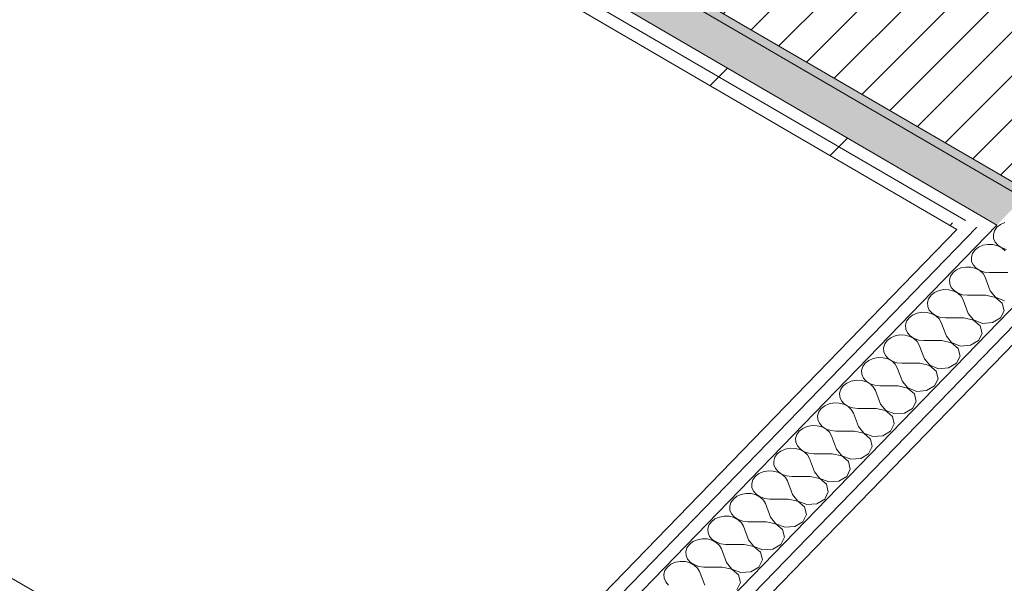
# Model space of a CAD drawing. Header units: millimetres. Extents: x -21126 to 28102, y -1237 to 9397.
# Tile 173 of 226: x 11382 to 12335, y 7406 to 7951. Entities that reach past the tile are written whole.
import ezdxf

# ---------------------------------------------------------------- set-up
doc = ezdxf.new("R2010")
doc.units = ezdxf.units.MM
doc.header["$MEASUREMENT"] = 0
doc.linetypes.add('Wipeout_Contour', pattern=[1000, 0, -1000])
doc.layers.add('12_FAÇ_Façana', color=7, linetype='Continuous')
doc.layers.add('Nuevo_08_E_Envans secs', color=7, linetype='Continuous')
for name, color, linetype, lineweight, true_color in [('12_FAÇ_Façana_Pluma_Nº__176', 7, 'Continuous', 15, 0x93a0c6), ('Nuevo_08_E_Envans secs_Pluma_Nº__102', 7, 'Continuous', 5, 0xcccccc), ('Nuevo_08_E_Envans secs_Pluma_Nº__177', 7, 'Continuous', 15, 0xf7e046)]:
    doc.layers.add(name, color=color, linetype=linetype, lineweight=lineweight, true_color=true_color)
for name, color, linetype, lineweight in [('12_FAÇ_Façana_Pluma_Nº__2', 8, 'Continuous', 5), ('12_FAÇ_Façana_Pluma_Nº__7', 7, 'Continuous', 5), ('Nuevo_08_E_Envans secs_Pluma_Nº__1', 7, 'Continuous', 5), ('Nuevo_08_E_Envans secs_Pluma_Nº__47', 7, 'Continuous', 20)]:
    doc.layers.add(name, color=color, linetype=linetype, lineweight=lineweight)
pattern_1 = [(45, (6815.65, 8903), (-183.848, 183.848), [195, -65]), (45, (6815.65, 9086.86), (-183.848, 183.848), [195, -65])]

# ---------------------------------------------------------------- blocks, each defined once
blk = doc.blocks.new('Elem Sección_130_2', base_point=(6815.65, 8903.01))
at = {"layer": '12_FAÇ_Façana_Pluma_Nº__176', "linetype": 'Continuous', "lineweight": 0, "true_color": 0x495063}
blk.add_hatch(color=251, dxfattribs=at).paths.add_polyline_path([(10447.42, 8888.27), (12353.59, 7778.36), (12359.33, 7784.27), (10453.16, 8894.18)])
at = {"layer": '12_FAÇ_Façana_Pluma_Nº__2', "linetype": 'Continuous', "lineweight": 5}
h = blk.add_hatch(dxfattribs=at)
h.set_pattern_fill('Ceramic_0002', color=8, style=0, pattern_type=2)
h.set_pattern_definition([(45, (6815.645, 8903.01), (-21.2132, 21.2132), [])])
h.paths.add_polyline_path([(10453.16, 8894.18), (12359.33, 7784.27), (12496.47, 7925.51), (10590.3, 9035.43)])
at = {"layer": '12_FAÇ_Façana_Pluma_Nº__7', "color": 7, "linetype": 'Continuous', "lineweight": 5}
for p, q in [((10453.16, 8894.18), (12359.33, 7784.27)), ((10447.42, 8888.27), (12353.59, 7778.36))]:
    blk.add_line(p, q, dxfattribs=at)
blk = doc.blocks.new('*X211', base_point=(6815.65, 8903.01))
at = {"layer": 'Nuevo_08_E_Envans secs_Pluma_Nº__102', "color": 254, "linetype": 'Continuous', "lineweight": 5, "true_color": 0xcccccc}
for p, q in [((12328.18, 7749.91), (12325.81, 7746.6)), ((12331.62, 7752.59), (12328.18, 7749.91)), ((12335.88, 7754.44), (12331.62, 7752.59)), ((12325.81, 7746.6), (12324.7, 7742.92)), ((12324.7, 7742.92), (12324.93, 7739.15)), ((12324.93, 7739.15), (12326.49, 7735.57)), ((12310.36, 7730.69), (12306.92, 7728.01)), ((12314.62, 7732.54), (12310.36, 7730.69)), ((12319.37, 7733.42), (12314.62, 7732.54)), ((12324.24, 7733.26), (12319.37, 7733.42)), ((12328.87, 7732.07), (12324.24, 7733.26)), ((12326.49, 7735.57), (12329.24, 7732.45)), ((12332.91, 7729.95), (12328.87, 7732.07)), ((12329.24, 7732.45), (12333, 7730.04)), ((12336.05, 7727.05), (12332.91, 7729.95)), ((12333, 7730.04), (12337.46, 7728.51)), ((12304.55, 7724.71), (12303.44, 7721.03)), ((12303.44, 7721.03), (12303.67, 7717.25)), ((12306.92, 7728.01), (12304.55, 7724.71)), ((12293.36, 7710.64), (12289.1, 7708.79)), ((12298.1, 7711.52), (12293.36, 7710.64)), ((12302.98, 7711.36), (12298.1, 7711.52)), ((12307.61, 7710.17), (12302.98, 7711.36)), ((12303.67, 7717.25), (12305.22, 7713.67)), ((12305.22, 7713.67), (12307.98, 7710.55)), ((12311.65, 7708.05), (12307.61, 7710.17)), ((12307.98, 7710.55), (12311.74, 7708.14)), ((12283.29, 7702.81), (12282.18, 7699.13)), ((12285.66, 7706.11), (12283.29, 7702.81)), ((12289.1, 7708.79), (12285.66, 7706.11)), ((12314.78, 7705.15), (12311.65, 7708.05)), ((12311.74, 7708.14), (12316.2, 7706.61)), ((12316.78, 7701.7), (12314.78, 7705.15)), ((12316.2, 7706.61), (12321.03, 7706.08)), ((12321.71, 7688.55), (12316.78, 7701.7)), ((12338.72, 7706.07), (12321.03, 7706.08)), ((12282.18, 7699.13), (12282.41, 7695.35)), ((12282.41, 7695.35), (12283.96, 7691.77)), ((12283.96, 7691.77), (12286.72, 7688.65)), ((12262.03, 7680.91), (12260.92, 7677.23)), ((12264.39, 7684.22), (12262.03, 7680.91)), ((12267.84, 7686.89), (12264.39, 7684.22)), ((12272.1, 7688.74), (12267.84, 7686.89)), ((12276.84, 7689.62), (12272.1, 7688.74)), ((12281.72, 7689.46), (12276.84, 7689.62)), ((12286.35, 7688.27), (12281.72, 7689.46)), ((12290.39, 7686.15), (12286.35, 7688.27)), ((12286.72, 7688.65), (12290.47, 7686.24)), ((12293.52, 7683.25), (12290.39, 7686.15)), ((12290.47, 7686.24), (12294.94, 7684.71)), ((12295.52, 7679.81), (12293.52, 7683.25)), ((12294.94, 7684.71), (12299.77, 7684.19)), ((12317.46, 7684.17), (12299.77, 7684.19)), ((12326.75, 7682.12), (12317.46, 7684.17)), ((12321.71, 7688.55), (12326.84, 7682.21)), ((12333.26, 7676.58), (12326.75, 7682.12)), ((12326.84, 7682.21), (12335.51, 7678.9)), ((12260.92, 7677.23), (12261.15, 7673.45)), ((12261.15, 7673.45), (12262.7, 7669.87)), ((12300.45, 7666.65), (12295.52, 7679.81)), ((12335.05, 7669.23), (12333.26, 7676.58)), ((12243.13, 7662.32), (12240.77, 7659.01)), ((12246.58, 7665), (12243.13, 7662.32)), ((12250.83, 7666.84), (12246.58, 7665)), ((12255.58, 7667.72), (12250.83, 7666.84)), ((12260.46, 7667.56), (12255.58, 7667.72)), ((12265.09, 7666.37), (12260.46, 7667.56)), ((12262.7, 7669.87), (12265.46, 7666.76)), ((12269.13, 7664.25), (12265.09, 7666.37)), ((12265.46, 7666.76), (12269.21, 7664.34)), ((12272.26, 7661.36), (12269.13, 7664.25)), ((12269.21, 7664.34), (12273.67, 7662.81)), ((12273.67, 7662.81), (12278.51, 7662.29)), ((12296.19, 7662.27), (12278.51, 7662.29)), ((12305.49, 7660.22), (12296.19, 7662.27)), ((12300.45, 7666.65), (12305.57, 7660.31)), ((12323.87, 7657.71), (12331.57, 7662.24)), ((12331.57, 7662.24), (12335.05, 7669.23)), ((12240.77, 7659.01), (12239.65, 7655.33)), ((12239.65, 7655.33), (12239.88, 7651.56)), ((12274.25, 7657.91), (12272.26, 7661.36)), ((12279.18, 7644.75), (12274.25, 7657.91)), ((12312, 7654.69), (12305.49, 7660.22)), ((12305.57, 7660.31), (12314.24, 7657)), ((12313.78, 7647.33), (12312, 7654.69)), ((12314.24, 7657), (12323.87, 7657.71)), ((12225.31, 7643.1), (12221.87, 7640.42)), ((12229.57, 7644.95), (12225.31, 7643.1)), ((12234.32, 7645.82), (12229.57, 7644.95)), ((12239.19, 7645.66), (12234.32, 7645.82)), ((12243.83, 7644.48), (12239.19, 7645.66)), ((12239.88, 7651.56), (12241.44, 7647.97)), ((12241.44, 7647.97), (12244.2, 7644.86)), ((12247.86, 7642.35), (12243.83, 7644.48)), ((12244.2, 7644.86), (12247.95, 7642.44)), ((12247.95, 7642.44), (12252.41, 7640.91)), ((12279.18, 7644.75), (12284.31, 7638.41)), ((12310.31, 7640.34), (12313.78, 7647.33)), ((12219.5, 7637.11), (12218.39, 7633.43)), ((12218.39, 7633.43), (12218.62, 7629.66)), ((12221.87, 7640.42), (12219.5, 7637.11)), ((12251, 7639.46), (12247.86, 7642.35)), ((12252.99, 7636.01), (12251, 7639.46)), ((12252.41, 7640.91), (12257.24, 7640.39)), ((12257.92, 7622.86), (12252.99, 7636.01)), ((12274.93, 7640.37), (12257.24, 7640.39)), ((12284.23, 7638.32), (12274.93, 7640.37)), ((12290.74, 7632.79), (12284.23, 7638.32)), ((12284.31, 7638.41), (12292.98, 7635.1)), ((12292.98, 7635.1), (12302.6, 7635.82)), ((12302.6, 7635.82), (12310.31, 7640.34)), ((12213.06, 7623.92), (12208.31, 7623.05)), ((12217.93, 7623.76), (12213.06, 7623.92)), ((12222.56, 7622.58), (12217.93, 7623.76)), ((12218.62, 7629.66), (12220.18, 7626.08)), ((12220.18, 7626.08), (12222.93, 7622.96)), ((12289.04, 7618.45), (12292.52, 7625.43)), ((12292.52, 7625.43), (12290.74, 7632.79)), ((12198.24, 7615.22), (12197.13, 7611.53)), ((12200.61, 7618.52), (12198.24, 7615.22)), ((12204.05, 7621.2), (12200.61, 7618.52)), ((12208.31, 7623.05), (12204.05, 7621.2)), ((12226.6, 7620.46), (12222.56, 7622.58)), ((12222.93, 7622.96), (12226.69, 7620.54)), ((12229.74, 7617.56), (12226.6, 7620.46)), ((12226.69, 7620.54), (12231.15, 7619.02)), ((12231.73, 7614.11), (12229.74, 7617.56)), ((12231.15, 7619.02), (12235.98, 7618.49)), ((12236.66, 7600.96), (12231.73, 7614.11)), ((12253.67, 7618.48), (12235.98, 7618.49)), ((12262.96, 7616.42), (12253.67, 7618.48)), ((12257.92, 7622.86), (12263.05, 7616.51)), ((12269.48, 7610.89), (12262.96, 7616.42)), ((12263.05, 7616.51), (12271.72, 7613.2)), ((12271.72, 7613.2), (12281.34, 7613.92)), ((12281.34, 7613.92), (12289.04, 7618.45)), ((12197.13, 7611.53), (12197.36, 7607.76)), ((12197.36, 7607.76), (12198.91, 7604.18)), ((12271.26, 7603.53), (12269.48, 7610.89)), ((12179.35, 7596.62), (12176.98, 7593.32)), ((12182.79, 7599.3), (12179.35, 7596.62)), ((12187.05, 7601.15), (12182.79, 7599.3)), ((12191.79, 7602.03), (12187.05, 7601.15)), ((12196.67, 7601.87), (12191.79, 7602.03)), ((12201.3, 7600.68), (12196.67, 7601.87)), ((12198.91, 7604.18), (12201.67, 7601.06)), ((12205.34, 7598.56), (12201.3, 7600.68)), ((12201.67, 7601.06), (12205.43, 7598.65)), ((12208.47, 7595.66), (12205.34, 7598.56)), ((12205.43, 7598.65), (12209.89, 7597.12)), ((12210.47, 7592.21), (12208.47, 7595.66)), ((12209.89, 7597.12), (12214.72, 7596.59)), ((12232.41, 7596.58), (12214.72, 7596.59)), ((12241.7, 7594.52), (12232.41, 7596.58)), ((12236.66, 7600.96), (12241.79, 7594.61)), ((12260.08, 7592.02), (12267.78, 7596.55)), ((12267.78, 7596.55), (12271.26, 7603.53)), ((12176.98, 7593.32), (12175.87, 7589.64)), ((12175.87, 7589.64), (12176.1, 7585.86)), ((12176.1, 7585.86), (12177.65, 7582.28)), ((12215.4, 7579.06), (12210.47, 7592.21)), ((12248.21, 7588.99), (12241.7, 7594.52)), ((12241.79, 7594.61), (12250.46, 7591.3)), ((12250, 7581.63), (12248.21, 7588.99)), ((12250.46, 7591.3), (12260.08, 7592.02)), ((12161.53, 7577.4), (12158.09, 7574.72)), ((12165.79, 7579.25), (12161.53, 7577.4)), ((12170.53, 7580.13), (12165.79, 7579.25)), ((12175.41, 7579.97), (12170.53, 7580.13)), ((12180.04, 7578.78), (12175.41, 7579.97)), ((12177.65, 7582.28), (12180.41, 7579.16)), ((12184.08, 7576.66), (12180.04, 7578.78)), ((12180.41, 7579.16), (12184.16, 7576.75)), ((12187.21, 7573.76), (12184.08, 7576.66)), ((12184.16, 7576.75), (12188.63, 7575.22)), ((12215.4, 7579.06), (12220.53, 7572.71)), ((12246.52, 7574.65), (12250, 7581.63)), ((12155.72, 7571.42), (12154.61, 7567.74)), ((12154.61, 7567.74), (12154.84, 7563.96)), ((12158.09, 7574.72), (12155.72, 7571.42)), ((12189.21, 7570.31), (12187.21, 7573.76)), ((12188.63, 7575.22), (12193.46, 7574.69)), ((12194.14, 7557.16), (12189.21, 7570.31)), ((12211.15, 7574.68), (12193.46, 7574.69)), ((12220.44, 7572.63), (12211.15, 7574.68)), ((12226.95, 7567.09), (12220.44, 7572.63)), ((12220.53, 7572.71), (12229.2, 7569.41)), ((12228.74, 7559.74), (12226.95, 7567.09)), ((12229.2, 7569.41), (12238.82, 7570.12)), ((12238.82, 7570.12), (12246.52, 7574.65)), ((12144.52, 7557.35), (12140.27, 7555.5)), ((12149.27, 7558.23), (12144.52, 7557.35)), ((12154.15, 7558.07), (12149.27, 7558.23)), ((12158.78, 7556.88), (12154.15, 7558.07)), ((12154.84, 7563.96), (12156.39, 7560.38)), ((12156.39, 7560.38), (12159.15, 7557.26)), ((12162.82, 7554.76), (12158.78, 7556.88)), ((12159.15, 7557.26), (12162.9, 7554.85)), ((12194.14, 7557.16), (12199.26, 7550.82)), ((12225.26, 7552.75), (12228.74, 7559.74)), ((12134.46, 7549.52), (12133.35, 7545.84)), ((12136.82, 7552.83), (12134.46, 7549.52)), ((12140.27, 7555.5), (12136.82, 7552.83)), ((12165.95, 7551.87), (12162.82, 7554.76)), ((12162.9, 7554.85), (12167.36, 7553.32)), ((12167.94, 7548.42), (12165.95, 7551.87)), ((12167.36, 7553.32), (12172.2, 7552.8)), ((12172.87, 7535.26), (12167.94, 7548.42)), ((12189.88, 7552.78), (12172.2, 7552.8)), ((12199.18, 7550.73), (12189.88, 7552.78)), ((12205.69, 7545.2), (12199.18, 7550.73)), ((12199.26, 7550.82), (12207.93, 7547.51)), ((12207.93, 7547.51), (12217.56, 7548.22)), ((12217.56, 7548.22), (12225.26, 7552.75)), ((12133.35, 7545.84), (12133.58, 7542.07)), ((12133.58, 7542.07), (12135.13, 7538.48)), ((12135.13, 7538.48), (12137.89, 7535.37)), ((12204, 7530.85), (12207.47, 7537.84)), ((12207.47, 7537.84), (12205.69, 7545.2)), ((12115.56, 7530.93), (12113.19, 7527.62)), ((12119, 7533.61), (12115.56, 7530.93)), ((12123.26, 7535.45), (12119, 7533.61)), ((12128.01, 7536.33), (12123.26, 7535.45)), ((12132.88, 7536.17), (12128.01, 7536.33)), ((12137.52, 7534.98), (12132.88, 7536.17)), ((12141.55, 7532.86), (12137.52, 7534.98)), ((12137.89, 7535.37), (12141.64, 7532.95)), ((12144.69, 7529.97), (12141.55, 7532.86)), ((12141.64, 7532.95), (12146.1, 7531.42)), ((12146.68, 7526.52), (12144.69, 7529.97)), ((12146.1, 7531.42), (12150.93, 7530.9)), ((12168.62, 7530.88), (12150.93, 7530.9)), ((12177.92, 7528.83), (12168.62, 7530.88)), ((12172.87, 7535.26), (12178, 7528.92)), ((12184.43, 7523.3), (12177.92, 7528.83)), ((12178, 7528.92), (12186.67, 7525.61)), ((12196.3, 7526.33), (12204, 7530.85)), ((12113.19, 7527.62), (12112.08, 7523.94)), ((12112.08, 7523.94), (12112.31, 7520.17)), ((12112.31, 7520.17), (12113.87, 7516.58)), ((12151.61, 7513.36), (12146.68, 7526.52)), ((12186.21, 7515.94), (12184.43, 7523.3)), ((12186.67, 7525.61), (12196.3, 7526.33)), ((12094.3, 7509.03), (12091.93, 7505.72)), ((12097.74, 7511.71), (12094.3, 7509.03)), ((12102, 7513.56), (12097.74, 7511.71)), ((12106.75, 7514.43), (12102, 7513.56)), ((12111.62, 7514.27), (12106.75, 7514.43)), ((12116.25, 7513.09), (12111.62, 7514.27)), ((12113.87, 7516.58), (12116.62, 7513.47)), ((12120.29, 7510.96), (12116.25, 7513.09)), ((12116.62, 7513.47), (12120.38, 7511.05)), ((12123.43, 7508.07), (12120.29, 7510.96)), ((12120.38, 7511.05), (12124.84, 7509.52)), ((12124.84, 7509.52), (12129.67, 7509)), ((12151.61, 7513.36), (12156.74, 7507.02)), ((12182.73, 7508.95), (12186.21, 7515.94)), ((12091.93, 7505.72), (12090.82, 7502.04)), ((12090.82, 7502.04), (12091.05, 7498.27)), ((12125.42, 7504.62), (12123.43, 7508.07)), ((12130.35, 7491.47), (12125.42, 7504.62)), ((12147.36, 7508.98), (12129.67, 7509)), ((12156.65, 7506.93), (12147.36, 7508.98)), ((12163.17, 7501.4), (12156.65, 7506.93)), ((12156.74, 7507.02), (12165.41, 7503.71)), ((12164.95, 7494.04), (12163.17, 7501.4)), ((12165.41, 7503.71), (12175.03, 7504.43)), ((12175.03, 7504.43), (12182.73, 7508.95)), ((12080.74, 7491.66), (12076.48, 7489.81)), ((12085.48, 7492.54), (12080.74, 7491.66)), ((12090.36, 7492.37), (12085.48, 7492.54)), ((12094.99, 7491.19), (12090.36, 7492.37)), ((12091.05, 7498.27), (12092.6, 7494.69)), ((12092.6, 7494.69), (12095.36, 7491.57)), ((12099.03, 7489.07), (12094.99, 7491.19)), ((12095.36, 7491.57), (12099.12, 7489.15)), ((12130.35, 7491.47), (12135.48, 7485.12)), ((12161.47, 7487.06), (12164.95, 7494.04)), ((12070.67, 7483.83), (12069.56, 7480.15)), ((12073.04, 7487.13), (12070.67, 7483.83)), ((12076.48, 7489.81), (12073.04, 7487.13)), ((12102.16, 7486.17), (12099.03, 7489.07)), ((12099.12, 7489.15), (12103.58, 7487.63)), ((12104.16, 7482.72), (12102.16, 7486.17)), ((12103.58, 7487.63), (12108.41, 7487.1)), ((12109.09, 7469.57), (12104.16, 7482.72)), ((12126.1, 7487.09), (12108.41, 7487.1)), ((12135.39, 7485.03), (12126.1, 7487.09)), ((12141.9, 7479.5), (12135.39, 7485.03)), ((12135.48, 7485.12), (12144.15, 7481.81)), ((12144.15, 7481.81), (12153.77, 7482.53)), ((12153.77, 7482.53), (12161.47, 7487.06)), ((12069.56, 7480.15), (12069.79, 7476.37)), ((12069.79, 7476.37), (12071.34, 7472.79)), ((12071.34, 7472.79), (12074.1, 7469.67)), ((12140.21, 7465.16), (12143.69, 7472.14)), ((12143.69, 7472.14), (12141.9, 7479.5)), ((12049.41, 7461.93), (12048.3, 7458.25)), ((12051.78, 7465.23), (12049.41, 7461.93)), ((12055.22, 7467.91), (12051.78, 7465.23)), ((12059.48, 7469.76), (12055.22, 7467.91)), ((12064.22, 7470.64), (12059.48, 7469.76)), ((12069.1, 7470.48), (12064.22, 7470.64)), ((12073.73, 7469.29), (12069.1, 7470.48)), ((12077.77, 7467.17), (12073.73, 7469.29)), ((12074.1, 7469.67), (12077.85, 7467.26)), ((12080.9, 7464.27), (12077.77, 7467.17)), ((12077.85, 7467.26), (12082.32, 7465.73)), ((12082.9, 7460.82), (12080.9, 7464.27)), ((12082.32, 7465.73), (12087.15, 7465.2)), ((12104.84, 7465.19), (12087.15, 7465.2)), ((12114.13, 7463.13), (12104.84, 7465.19)), ((12109.09, 7469.57), (12114.22, 7463.22)), ((12120.64, 7457.6), (12114.13, 7463.13)), ((12114.22, 7463.22), (12122.89, 7459.91)), ((12132.51, 7460.63), (12140.21, 7465.16)), ((12048.3, 7458.25), (12048.53, 7454.47)), ((12048.53, 7454.47), (12050.08, 7450.89)), ((12087.83, 7447.67), (12082.9, 7460.82)), ((12122.43, 7450.24), (12120.64, 7457.6)), ((12122.89, 7459.91), (12132.51, 7460.63)), ((12030.51, 7443.33), (12028.15, 7440.03)), ((12033.96, 7446.01), (12030.51, 7443.33)), ((12038.21, 7447.86), (12033.96, 7446.01)), ((12042.96, 7448.74), (12038.21, 7447.86)), ((12047.84, 7448.58), (12042.96, 7448.74)), ((12052.47, 7447.39), (12047.84, 7448.58)), ((12050.08, 7450.89), (12052.84, 7447.77)), ((12056.51, 7445.27), (12052.47, 7447.39)), ((12052.84, 7447.77), (12056.59, 7445.36)), ((12059.64, 7442.37), (12056.51, 7445.27)), ((12056.59, 7445.36), (12061.05, 7443.83)), ((12061.63, 7438.92), (12059.64, 7442.37)), ((12061.05, 7443.83), (12065.89, 7443.3)), ((12083.57, 7443.29), (12065.89, 7443.3)), ((12092.87, 7441.24), (12083.57, 7443.29)), ((12087.83, 7447.67), (12092.95, 7441.32)), ((12111.25, 7438.73), (12118.95, 7443.26)), ((12118.95, 7443.26), (12122.43, 7450.24)), ((12028.15, 7440.03), (12027.04, 7436.35)), ((12027.04, 7436.35), (12027.27, 7432.57)), ((12066.56, 7425.77), (12061.63, 7438.92)), ((12099.38, 7435.7), (12092.87, 7441.24)), ((12092.95, 7441.32), (12101.62, 7438.02)), ((12101.16, 7428.35), (12099.38, 7435.7)), ((12101.62, 7438.02), (12111.25, 7438.73)), ((12012.69, 7424.12), (12009.25, 7421.44)), ((12016.95, 7425.96), (12012.69, 7424.12)), ((12021.7, 7426.84), (12016.95, 7425.96)), ((12026.57, 7426.68), (12021.7, 7426.84)), ((12031.21, 7425.49), (12026.57, 7426.68)), ((12027.27, 7432.57), (12028.82, 7428.99)), ((12028.82, 7428.99), (12031.58, 7425.87)), ((12035.24, 7423.37), (12031.21, 7425.49)), ((12031.58, 7425.87), (12035.33, 7423.46)), ((12038.38, 7420.48), (12035.24, 7423.37)), ((12035.33, 7423.46), (12039.79, 7421.93)), ((12066.56, 7425.77), (12071.69, 7419.43)), ((12097.69, 7421.36), (12101.16, 7428.35)), ((12006.88, 7418.13), (12005.77, 7414.45)), ((12005.77, 7414.45), (12006, 7410.68)), ((12009.25, 7421.44), (12006.88, 7418.13)), ((12040.37, 7417.03), (12038.38, 7420.48)), ((12039.79, 7421.93), (12044.62, 7421.41)), ((12045.3, 7403.87), (12040.37, 7417.03)), ((12062.31, 7421.39), (12044.62, 7421.41)), ((12071.61, 7419.34), (12062.31, 7421.39)), ((12078.12, 7413.81), (12071.61, 7419.34)), ((12071.69, 7419.43), (12080.36, 7416.12)), ((12079.9, 7406.45), (12078.12, 7413.81)), ((12080.36, 7416.12), (12089.99, 7416.83)), ((12089.99, 7416.83), (12097.69, 7421.36)), ((12006, 7410.68), (12007.56, 7407.09)), ((12007.56, 7407.09), (12010.31, 7403.98)), ((12076.42, 7399.46), (12079.9, 7406.45))]:
    blk.add_line(p, q, dxfattribs=at)
blk = doc.blocks.new('Elem Sección_170_2', base_point=(6815.65, 8903.01))
at = {"layer": 'Nuevo_08_E_Envans secs', "lineweight": 0}
blk.add_blockref('*X211', (6815.65, 8903.01), dxfattribs=at)
at = {"color": 254, "linetype": 'Wipeout_Contour', "lineweight": 0, "ltscale": 53677.391874}
blk.add_wipeout([(12423.34, 7736.71), (10662.32, 5922.99), (10673.35, 5916.57), (12434.37, 7730.29)], dxfattribs=at).dxf.layer = 'Nuevo_08_E_Envans secs'
at = {"layer": 'Nuevo_08_E_Envans secs_Pluma_Nº__177', "linetype": 'Continuous', "lineweight": 15, "true_color": 0xf7e046}
h = blk.add_hatch(dxfattribs=at)
h.set_pattern_fill('Panellat_HPL_0002', color=53, style=0, pattern_type=2)
h.set_pattern_definition(pattern_1)
h.paths.add_polyline_path([(12423.34, 7736.71), (10662.32, 5922.99), (10673.35, 5916.57), (12434.37, 7730.29)])
at = {"color": 254, "linetype": 'Wipeout_Contour', "lineweight": 0, "ltscale": 65826.819712}
blk.add_wipeout([(12412.32, 7743.13), (10643.01, 5920.87), (10654.03, 5914.45), (10662.32, 5922.99), (12423.34, 7736.71)], dxfattribs=at).dxf.layer = 'Nuevo_08_E_Envans secs'
at = {"layer": 'Nuevo_08_E_Envans secs_Pluma_Nº__177', "linetype": 'Continuous', "lineweight": 15, "true_color": 0xf7e046}
h = blk.add_hatch(dxfattribs=at)
h.set_pattern_fill('Panellat_HPL_0002', color=53, style=0, pattern_type=2)
h.set_pattern_definition(pattern_1)
h.paths.add_polyline_path([(12412.32, 7743.13), (10643.01, 5920.87), (10654.03, 5914.45), (10662.32, 5922.99), (12423.34, 7736.71)])
at = {"color": 254, "linetype": 'Wipeout_Contour', "lineweight": 0, "ltscale": 80096.138599}
blk.add_wipeout([(10580.9, 5970.4), (10572.61, 5961.86), (10583.64, 5955.44), (12328.07, 7752.08), (12317.05, 7758.5), (12308.76, 7749.96)], dxfattribs=at).dxf.layer = 'Nuevo_08_E_Envans secs'
at = {"layer": 'Nuevo_08_E_Envans secs_Pluma_Nº__177', "linetype": 'Continuous', "lineweight": 15, "true_color": 0xf7e046}
h = blk.add_hatch(dxfattribs=at)
h.set_pattern_fill('Panellat_HPL_0002', color=53, style=0, pattern_type=2)
h.set_pattern_definition(pattern_1)
h.paths.add_polyline_path([(10580.9, 5970.4), (10572.61, 5961.86), (10583.64, 5955.44), (12328.07, 7752.08), (12317.05, 7758.5), (12308.76, 7749.96)])
at = {"color": 254, "linetype": 'Wipeout_Contour', "lineweight": 0, "ltscale": 53376.606638}
blk.add_wipeout([(12297.73, 7756.38), (10569.88, 5976.82), (10580.9, 5970.4), (12308.76, 7749.96)], dxfattribs=at).dxf.layer = 'Nuevo_08_E_Envans secs'
at = {"layer": 'Nuevo_08_E_Envans secs_Pluma_Nº__177', "linetype": 'Continuous', "lineweight": 15, "true_color": 0xf7e046}
h = blk.add_hatch(dxfattribs=at)
h.set_pattern_fill('Panellat_HPL_0002', color=53, style=0, pattern_type=2)
h.set_pattern_definition(pattern_1)
h.paths.add_polyline_path([(12297.73, 7756.38), (10569.88, 5976.82), (10580.9, 5970.4), (12308.76, 7749.96)])
at = {"layer": 'Nuevo_08_E_Envans secs_Pluma_Nº__1', "color": 7, "linetype": 'Continuous', "lineweight": 5}
for p, q in [((12289.44, 7747.84), (10569.88, 5976.82)), ((12308.76, 7749.96), (10580.9, 5970.4)), ((12423.34, 7736.71), (10662.32, 5922.99)), ((12434.37, 7730.29), (10673.35, 5916.57))]:
    blk.add_line(p, q, dxfattribs=at)
at = {"layer": 'Nuevo_08_E_Envans secs_Pluma_Nº__1', "color": 7, "linetype": 'Continuous', "lineweight": 5, "flags": 128}
for points in [[(12555.84, 7890.94), (12418.7, 7749.7), (12412.32, 7743.13), (10643.01, 5920.87), (10634.71, 5912.33)], [(12328.07, 7752.08), (10583.64, 5955.44), (10575.35, 5946.9)]]:
    blk.add_lwpolyline(points, dxfattribs=at)
blk = doc.blocks.new('*X243', base_point=(6815.65, 8903.01))
at = {"layer": 'Nuevo_08_E_Envans secs_Pluma_Nº__102', "linetype": 'Continuous', "lineweight": 5, "true_color": 0xcccccc}
blk.add_hatch(color=254, dxfattribs=at).paths.add_polyline_path([(12317.05, 7758.5), (12328.07, 7752.08), (12353.59, 7778.36), (10447.42, 8888.27), (10421.91, 8861.99)])
blk = doc.blocks.new('Elem Sección_193_2', base_point=(6815.65, 8903.01))
at = {"layer": 'Nuevo_08_E_Envans secs', "lineweight": 0}
blk.add_blockref('*X243', (6815.65, 8903.01), dxfattribs=at)
at = {"color": 254, "linetype": 'Wipeout_Contour', "lineweight": 0, "ltscale": 56392.411641}
blk.add_wipeout([(10405.32, 8844.91), (12289.44, 7747.84), (12297.73, 7756.38), (10413.62, 8853.45)], dxfattribs=at).dxf.layer = 'Nuevo_08_E_Envans secs'
at = {"layer": 'Nuevo_08_E_Envans secs_Pluma_Nº__177', "linetype": 'Continuous', "lineweight": 15, "true_color": 0xf7e046}
h = blk.add_hatch(dxfattribs=at)
h.set_pattern_fill('Panellat_HPL_0002', color=53, style=0, pattern_type=2)
h.set_pattern_definition(pattern_1)
h.paths.add_polyline_path([(10405.32, 8844.91), (12289.44, 7747.84), (12297.73, 7756.38), (10413.62, 8853.45)])
at = {"color": 254, "linetype": 'Wipeout_Contour', "lineweight": 0, "ltscale": 70989.828797}
blk.add_wipeout([(10413.62, 8853.45), (12297.73, 7756.38), (12308.76, 7749.96), (12317.05, 7758.5), (10421.91, 8861.99)], dxfattribs=at).dxf.layer = 'Nuevo_08_E_Envans secs'
at = {"layer": 'Nuevo_08_E_Envans secs_Pluma_Nº__177', "linetype": 'Continuous', "lineweight": 15, "true_color": 0xf7e046}
h = blk.add_hatch(dxfattribs=at)
h.set_pattern_fill('Panellat_HPL_0002', color=53, style=0, pattern_type=2)
h.set_pattern_definition(pattern_1)
h.paths.add_polyline_path([(10413.62, 8853.45), (12297.73, 7756.38), (12308.76, 7749.96), (12317.05, 7758.5), (10421.91, 8861.99)])
at = {"layer": 'Nuevo_08_E_Envans secs_Pluma_Nº__1', "color": 7, "linetype": 'Continuous', "lineweight": 5}
for p, q in [((10413.62, 8853.45), (12297.73, 7756.38)), ((10405.32, 8844.91), (12289.44, 7747.84))]:
    blk.add_line(p, q, dxfattribs=at)
at = {"layer": 'Nuevo_08_E_Envans secs_Pluma_Nº__1', "color": 7, "linetype": 'Continuous', "lineweight": 5, "flags": 128}
blk.add_lwpolyline([(10421.91, 8861.99), (12317.05, 7758.5), (12328.07, 7752.08)], dxfattribs=at)
at = {"layer": 'Nuevo_08_E_Envans secs_Pluma_Nº__47', "color": 7, "linetype": 'Continuous', "lineweight": 20}
blk.add_line((10405.32, 7974.85), (11749.77, 7192.02), dxfattribs=at)

msp = doc.modelspace()

# ---------------------------------------------------------------- block references
at = {"layer": '12_FAÇ_Façana', "lineweight": 0}
msp.add_blockref('Elem Sección_130_2', (6815.65, 8903.01), dxfattribs=at)

# ---------------------------------------------------------------- next in the draw order: block references
at = {"layer": 'Nuevo_08_E_Envans secs', "lineweight": 0}
msp.add_blockref('Elem Sección_170_2', (6815.65, 8903.01), dxfattribs=at)

# ---------------------------------------------------------------- next in the draw order: block references
msp.add_blockref('Elem Sección_193_2', (6815.65, 8903.01), dxfattribs=at)

doc.saveas('drawing.dxf')
